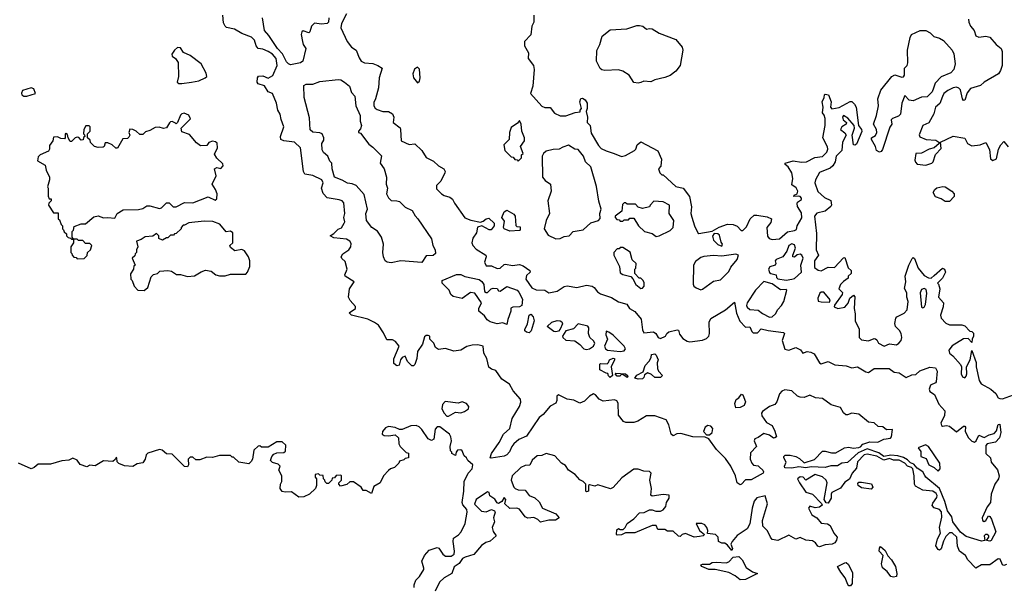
# Model space of a CAD drawing. Extents: x 2293830 to 2387798, y 66850 to 233222.
# Tile 70 of 192: x 2323934 to 2330988, y 175587 to 179652. Entities that reach past the tile are written whole.
import ezdxf

# ---------------------------------------------------------------- set-up
doc = ezdxf.new("R2010")
doc.units = 0

msp = doc.modelspace()

# ---------------------------------------------------------------- linework, layer by layer
at = {"layer": '0CON05XD'}
for points in [[(2330417.7, 176387.7), (2330405.2, 176415.2), (2330365, 176439.6), (2330339.3, 176469.3), (2330315, 176478.8), (2330295, 176500.3), (2330266.3, 176516.3), (2330225, 176527.9), (2330175, 176532.5), (2330124.6, 176524.6), (2330089.8, 176549.8), (2330005, 176579.6), (2329940.9, 176549.1), (2329865, 176480.8), (2329825, 176476.1), (2329792.8, 176457.2), (2329745, 176457.1), (2329705, 176445.4), (2329605, 176449.3), (2329565, 176441.9), (2329515, 176448.8), (2329465, 176440), (2329415, 176442.5), (2329413.8, 176455), (2329425.7, 176484.3), (2329408.2, 176515), (2329408.5, 176525), (2329417.1, 176532.9), (2329455, 176533.6), (2329495, 176524.6), (2329520.6, 176510.6), (2329555, 176479.2), (2329627.2, 176502.8), (2329685, 176561.2), (2329705, 176562.9), (2329749.5, 176549.5), (2329780.7, 176549.3), (2329843.4, 176586.6), (2329875, 176590), (2329905, 176583.5), (2329945, 176588.4), (2329957.3, 176592.7), (2329975, 176611.1), (2330025, 176629.5), (2330082.7, 176627.3), (2330125, 176649.2), (2330173.3, 176655), (2330180.8, 176665), (2330186.7, 176716.7), (2330145, 176715.7), (2330117, 176737), (2330085, 176739.6), (2330055, 176764.2), (2330015, 176769.8), (2329945, 176826.5), (2329895, 176834.4), (2329865, 176821.4), (2329852.2, 176822.2), (2329836.1, 176836.1), (2329815.4, 176875), (2329747.3, 176895), (2329685, 176939.8), (2329635, 176944.8), (2329595, 176963.9), (2329555, 176946.5), (2329525, 176948), (2329505.8, 176955.8), (2329465, 176993.8), (2329415, 177001.5), (2329395, 176991.5), (2329377.3, 176972.7), (2329359.3, 176915), (2329345, 176895.2), (2329305, 176881.8), (2329254.9, 176845.1), (2329249.6, 176835), (2329251.8, 176815), (2329285, 176767.4), (2329325.6, 176745), (2329344.4, 176705), (2329356.2, 176665), (2329345, 176656.7), (2329334.1, 176654.1), (2329306.8, 176676.8), (2329265, 176688.5), (2329225, 176659.2), (2329200, 176650), (2329196.2, 176635), (2329212, 176595), (2329168.8, 176551.2), (2329167.6, 176505), (2329178.9, 176475), (2329192.3, 176462.3), (2329225, 176456), (2329235, 176448.5), (2329258, 176425), (2329263.3, 176415), (2329260, 176405), (2329175, 176356.5), (2329133.7, 176356.3), (2329105.2, 176324.8), (2329095, 176321.5), (2329073.2, 176335), (2329061.1, 176385), (2329028.6, 176455), (2328990.3, 176510.3), (2328925, 176573.8), (2328870.7, 176650.7), (2328845, 176662.5), (2328755.7, 176665.7), (2328671.1, 176688.9), (2328643, 176687), (2328615, 176672.5), (2328602, 176685), (2328585, 176751.2), (2328566.4, 176786.4), (2328485, 176814.2), (2328425, 176816), (2328363.3, 176776.7), (2328335, 176767.5), (2328305, 176766.7), (2328277, 176767), (2328260, 176775), (2328225, 176820), (2328220.6, 176905), (2328211.4, 176921.4), (2328195, 176930.5), (2328115, 176920.6), (2328085.8, 176935), (2328058.9, 176965), (2328045, 176971.5), (2328015, 176956.9), (2327980.7, 176919.3), (2327946.1, 176906.1), (2327905, 176928), (2327855, 176934), (2327794.3, 176965.7), (2327781.4, 176955), (2327782.2, 176925), (2327773.9, 176906.1), (2327734.6, 176885.4), (2327684.4, 176825.6), (2327655.8, 176804.2), (2327565, 176670), (2327510, 176645), (2327474.3, 176615), (2327458.9, 176595), (2327443.3, 176556.7), (2327425, 176535.6), (2327405, 176525.5), (2327311.2, 176511.2), (2327303.3, 176515), (2327314, 176545), (2327369.7, 176625), (2327401.2, 176685), (2327445.8, 176725), (2327461.1, 176795), (2327515, 176882.9), (2327523.7, 176913.7), (2327521.1, 176935), (2327470, 176995), (2327442.7, 177042.7), (2327388.8, 177078.8), (2327345, 177140), (2327315, 177149.2), (2327294.6, 177164.6), (2327281.5, 177225), (2327260, 177265), (2327253.3, 177315), (2327215, 177322.9), (2327175, 177322), (2327138.3, 177311.7), (2327095, 177286.2), (2327045, 177278.8), (2326985, 177296.2), (2326935, 177290), (2326912.5, 177305), (2326900, 177335), (2326872.5, 177365), (2326871.2, 177385), (2326860.8, 177390.8), (2326845, 177389.4), (2326835, 177380), (2326820.7, 177329.3), (2326783, 177277), (2326778, 177225), (2326765, 177183.8), (2326755, 177174), (2326742.7, 177172.7), (2326711.2, 177205), (2326695, 177242.5), (2326675, 177233.3), (2326662.9, 177217.1), (2326651.7, 177178.3), (2326635, 177173.8), (2326615, 177190), (2326613.6, 177223.6), (2326652.5, 177315), (2326626.4, 177346.4), (2326605, 177360), (2326565, 177360), (2326540.3, 177410.3), (2326505, 177463.3), (2326475, 177483.8), (2326427.3, 177507.3), (2326310, 177535), (2326293.6, 177553.6), (2326340, 177585), (2326338.7, 177598.7), (2326301.2, 177641.2), (2326290, 177665), (2326296.1, 177723.9), (2326330, 177775), (2326266.7, 177815), (2326262.5, 177825), (2326280, 177865), (2326265, 177920), (2326241.7, 177941.7), (2326238, 177955), (2326250, 177975), (2326291.9, 178005), (2326305.6, 178025), (2326309.1, 178049.1), (2326298.8, 178065), (2326275, 178079.2), (2326185, 178089.2), (2326157.5, 178105), (2326185, 178120), (2326215, 178152), (2326238.3, 178161.7), (2326259.5, 178195), (2326263.1, 178205), (2326256.7, 178235), (2326263.9, 178265), (2326255, 178341.2), (2326244.5, 178354.5), (2326222.9, 178362.9), (2326135.9, 178375.9), (2326107.3, 178407.3), (2326096.9, 178445), (2326107.3, 178485), (2326098.8, 178505), (2326035, 178535.7), (2325976.4, 178546.4), (2325966.7, 178565), (2325946, 178735), (2325903.3, 178775), (2325825, 178784.2), (2325804, 178795), (2325802.9, 178815), (2325826.7, 178885), (2325807.3, 178937.3), (2325800.8, 178975), (2325784.3, 179005), (2325773.7, 179053.7), (2325743.9, 179123.9), (2325715, 179136.2), (2325688.8, 179178.8), (2325643, 179193), (2325635.8, 179205), (2325636.7, 179235), (2325645, 179248.9), (2325675, 179250), (2325715, 179232.5), (2325747.9, 179252.1), (2325778.8, 179325), (2325770.2, 179375), (2325745, 179404.7), (2325715, 179425.5), (2325675, 179440.8), (2325643.3, 179445), (2325628.8, 179465), (2325615.8, 179505), (2325595, 179526.2), (2325525, 179553.3), (2325473.6, 179583.6), (2325416.1, 179596.1), (2325406.7, 179605), (2325395, 179630), (2325390, 179685)], [(2326276, 179695), (2326239.2, 179625), (2326235.3, 179595), (2326279.1, 179495), (2326310, 179455), (2326343.9, 179433.9), (2326365, 179379.2), (2326381.1, 179355), (2326405, 179344), (2326465, 179338.5), (2326500, 179325), (2326530, 179305), (2326510, 179235), (2326503.8, 179165), (2326484, 179085), (2326471.2, 179058.8), (2326470.8, 179035), (2326479.5, 179019.5), (2326495, 179009.6), (2326535, 178995.7), (2326575, 178995.6), (2326605, 178978.6), (2326614.5, 178955), (2326610, 178915), (2326658.7, 178878.7), (2326662.5, 178865), (2326666.2, 178785), (2326725, 178757.5), (2326765, 178764.2), (2326816, 178715), (2326845, 178664.2), (2326899.4, 178639.4), (2326935, 178606), (2326973.3, 178585), (2326981.2, 178565), (2326978.8, 178555), (2326950.6, 178495), (2326921.1, 178465), (2326920.6, 178440.6), (2326955, 178404), (2326975, 178392), (2327015, 178381.2), (2327035, 178366.7), (2327047.9, 178337.9), (2327122.9, 178232.9), (2327165, 178216.2), (2327235, 178203.3), (2327255, 178210), (2327275, 178226.7), (2327295, 178230), (2327332.5, 178195), (2327332.5, 178175), (2327311.7, 178148.3), (2327298.3, 178148.3), (2327245, 178176.7), (2327213.6, 178166.4), (2327207.5, 178125), (2327181.4, 178088.6), (2327174.2, 178055), (2327180.6, 178035), (2327205, 178008.6), (2327274, 177965), (2327276.2, 177955), (2327264.4, 177915), (2327275, 177888.8), (2327315, 177890.5), (2327355, 177871.2), (2327376.5, 177873.5), (2327405, 177898.6), (2327415, 177900.6), (2327465, 177891.5), (2327515, 177898.9), (2327540, 177890), (2327588.6, 177855), (2327590.8, 177845), (2327565, 177820), (2327559.3, 177795), (2327602.7, 177732.7), (2327635, 177716.6), (2327695, 177714), (2327725, 177697.1), (2327785, 177707.1), (2327835, 177741.1), (2327855, 177746.7), (2327925, 177733.3), (2327995, 177751.2), (2328035, 177743.1), (2328050, 177735), (2328073.7, 177703.7), (2328095, 177688.6), (2328175, 177662.5), (2328225, 177630.8), (2328283.3, 177615), (2328303.8, 177585), (2328341.7, 177561.7), (2328387, 177507), (2328395, 177430), (2328405, 177408.8), (2328475, 177416.5), (2328492.2, 177405), (2328507.1, 177375), (2328525, 177367.8), (2328560, 177385), (2328570, 177405), (2328584.1, 177415.9), (2328645, 177431.2), (2328655, 177427.5), (2328660.5, 177400.5), (2328685, 177370), (2328715, 177350.8), (2328735, 177346), (2328825, 177356.9), (2328855, 177368.6), (2328870, 177385), (2328877.1, 177405), (2328874.4, 177485), (2328885, 177512.5), (2328991.2, 177575), (2329055, 177630), (2329070, 177550), (2329092.5, 177492.5), (2329135, 177450), (2329165, 177453.3), (2329179.7, 177419.7), (2329190, 177410), (2329220.6, 177409.4), (2329245, 177438.8), (2329295.8, 177425.8), (2329405, 177412.5), (2329412.5, 177405), (2329396.2, 177355), (2329415, 177292), (2329445, 177286), (2329495, 177304.2), (2329527.5, 177287.5), (2329545, 177264.2), (2329575, 177275.8), (2329601.4, 177271.4), (2329625, 177258), (2329662.9, 177195), (2329675, 177188.2), (2329725, 177204.3), (2329775, 177181.4), (2329855, 177172.7), (2329895, 177160), (2329936.4, 177166.4), (2329995, 177129.6), (2330015, 177124.6), (2330055, 177154.2), (2330163, 177153), (2330198.3, 177128.3), (2330235, 177124.2), (2330285, 177088.9), (2330325, 177108.8), (2330355, 177111.4), (2330382.6, 177137.4), (2330455, 177162.5), (2330495, 177158), (2330506.9, 177135), (2330500.9, 177059.1), (2330495, 177050.6), (2330460, 177035), (2330449.1, 177005), (2330455, 176990), (2330487.6, 176967.6), (2330518, 176898), (2330561.7, 176851.7), (2330560, 176815), (2330534, 176765), (2330538.8, 176745), (2330545, 176740), (2330575, 176745.7), (2330595, 176741.9), (2330645, 176700.8), (2330695, 176740), (2330705, 176740), (2330710, 176735), (2330706.7, 176705), (2330729.5, 176659.5), (2330755, 176633.3), (2330775, 176627.5), (2330787.5, 176635), (2330805, 176676.7), (2330845, 176658.8), (2330880.9, 176679.1), (2330915, 176689.1), (2330931.3, 176708.7), (2330945, 176752.5), (2330955, 176756), (2330962.2, 176695), (2330953.1, 176656.9), (2330924.2, 176625.8), (2330866.1, 176613.9), (2330856.4, 176603.6), (2330856.7, 176545), (2330890, 176515), (2330893, 176483), (2330938.3, 176428.3), (2330951.2, 176385), (2330946.2, 176365), (2330919.2, 176325), (2330894, 176255), (2330888.8, 176195), (2330866.3, 176163.7), (2330828.9, 176085), (2330831.9, 176065), (2330845, 176058.6), (2330855.4, 176064.6), (2330875, 176098), (2330885, 176094), (2330896.4, 176075), (2330928.5, 175985), (2330895, 175922.5), (2330885, 175917.5), (2330861.7, 175921.7), (2330877.5, 175945), (2330876.7, 175955), (2330865, 175966), (2330852.5, 175965), (2330843.8, 175955), (2330848.3, 175921.7), (2330825, 175917.5), (2330715, 175950.9), (2330675, 175982.8), (2330618.8, 176055), (2330611.2, 176091.2), (2330581.8, 176135), (2330562.4, 176202.4), (2330523.9, 176293.9), (2330425.4, 176375), (2330417.7, 176387.7)], [(2327617.5, 179685), (2327616.7, 179635), (2327603.3, 179605), (2327597, 179543), (2327550, 179495), (2327550, 179465), (2327580, 179415), (2327577.5, 179375), (2327613.8, 179325), (2327620, 179295), (2327610, 179175), (2327593, 179123), (2327675, 179032.5), (2327695, 179023.3), (2327735, 179023.3), (2327765, 178983.3), (2327807, 178963), (2327846.4, 178963.6), (2327913, 178987), (2327948.3, 178991.7), (2327950, 179005), (2327960, 179015), (2327947.5, 179065), (2327953, 179087), (2327965, 179090), (2327985, 179077.5), (2328000, 179055), (2328000, 179015), (2327992.5, 178995), (2328002.5, 178955), (2328000, 178915), (2328020, 178895), (2328029.3, 178839.3), (2328081.7, 178751.7), (2328100.7, 178730.7), (2328135, 178712.5), (2328193.8, 178693.8), (2328245, 178673.3), (2328275, 178680), (2328337.5, 178715), (2328347.5, 178725), (2328357.5, 178755), (2328385, 178776.7), (2328505, 178712.5), (2328533, 178653), (2328527, 178603), (2328510, 178585), (2328520, 178555), (2328535, 178540), (2328545, 178540), (2328635, 178457.5), (2328686.4, 178446.4), (2328732.5, 178385), (2328747, 178313), (2328743.3, 178265), (2328748.3, 178238.3), (2328767.5, 178175), (2328792.5, 178125), (2328800.7, 178120.7), (2328895, 178136.7), (2328945, 178166.2), (2329005, 178188.8), (2329045.9, 178185.9), (2329075, 178172.5), (2329103, 178143), (2329115, 178142.5), (2329140.7, 178169.3), (2329167.5, 178225), (2329195, 178252.5), (2329215, 178252.5), (2329289.3, 178239.3), (2329320, 178225), (2329315, 178200), (2329287.5, 178165), (2329292.3, 178102.3), (2329303.3, 178085), (2329325, 178078.8), (2329378, 178082), (2329435, 178132.5), (2329485, 178142.5), (2329499.3, 178150.7), (2329503, 178177), (2329536.6, 178233.4), (2329535, 178270), (2329507.5, 178315), (2329503.3, 178335), (2329507.5, 178345), (2329535, 178364.2), (2329535.6, 178375), (2329525, 178385.7), (2329510.8, 178389.2), (2329480, 178385), (2329482.5, 178395), (2329504.2, 178405.8), (2329508.6, 178425), (2329497.5, 178447.5), (2329465, 178470), (2329473.8, 178515), (2329466.2, 178555), (2329438.8, 178598.8), (2329417.5, 178615), (2329417.5, 178625), (2329475, 178640.8), (2329535, 178632.5), (2329570, 178635), (2329630, 178665), (2329685, 178672.5), (2329716, 178704), (2329723.3, 178725), (2329721.4, 178741.4), (2329688.9, 178805), (2329703.5, 178895), (2329703.6, 178943.6), (2329698.1, 178968.1), (2329686.7, 178985), (2329690, 179025), (2329682.5, 179065), (2329697.5, 179095), (2329700, 179115), (2329705, 179120), (2329727.5, 179115), (2329746.7, 179065), (2329742.5, 179025), (2329753.6, 179013.6), (2329805, 179022.5), (2329883.6, 179066.4), (2329896.1, 179066.1), (2329915, 179047.5), (2329925.7, 179025.7), (2329942.9, 178895), (2329965.5, 178865), (2329967.8, 178852.2), (2329928.3, 178761.7), (2329916.4, 178753.6), (2329907, 178757), (2329898, 178825), (2329913.8, 178875), (2329912, 178895), (2329867.5, 178947.5), (2329835, 178966.2), (2329828, 178955), (2329834.3, 178935), (2329856.7, 178915), (2329854, 178905), (2329824.3, 178885), (2329814.2, 178865), (2329845, 178842.9), (2329855.6, 178825), (2329828, 178775), (2329823.3, 178715), (2329783.8, 178675), (2329776.2, 178635), (2329760, 178605), (2329740.8, 178589.2), (2329665, 178557.5), (2329636, 178505), (2329631.4, 178485), (2329652.7, 178422.7), (2329699.7, 178379.7), (2329745, 178356.2), (2329750, 178325), (2329745, 178313.8), (2329705, 178280), (2329645, 178266.2), (2329628.6, 178245), (2329641.7, 178121.7), (2329640.8, 178005), (2329657.5, 177965), (2329628.6, 177925), (2329627.3, 177877.3), (2329655, 177857.5), (2329675, 177854.2), (2329725, 177880.8), (2329771.7, 177878.3), (2329835, 177947.5), (2329845, 177950), (2329870, 177875), (2329890, 177855), (2329890, 177835), (2329870, 177815), (2329868.3, 177801.7), (2329835, 177777.5), (2329813.9, 177756.1), (2329803.3, 177725), (2329828.3, 177698.3), (2329827.5, 177685), (2329771.7, 177608.3), (2329770, 177595), (2329795, 177583.3), (2329845, 177592.5), (2329868.3, 177621.7), (2329881.7, 177658.3), (2329908.3, 177678.3), (2329916.7, 177666.7), (2329912.5, 177585), (2329920, 177545), (2329919.5, 177495), (2329948.6, 177435), (2329947.5, 177375), (2329965, 177360), (2330015, 177352), (2330055, 177370), (2330065, 177367.5), (2330075, 177360), (2330086.2, 177335), (2330127.1, 177312.9), (2330165, 177330.8), (2330215, 177323.8), (2330233.3, 177335), (2330248.8, 177355), (2330253.8, 177375), (2330249.2, 177405), (2330237, 177427), (2330209.2, 177455), (2330203.8, 177476.2), (2330210, 177515), (2330217.5, 177525), (2330270.7, 177549.3), (2330291.1, 177575), (2330298.5, 177635), (2330288.9, 177665), (2330288.9, 177695), (2330273, 177727), (2330283.3, 177775), (2330278.8, 177815), (2330304, 177895), (2330327, 177943), (2330335, 177950), (2330345, 177942.5), (2330371.8, 177871.8), (2330415, 177820), (2330445, 177802.5), (2330465, 177800), (2330485, 177820), (2330545, 177872.5), (2330560, 177865), (2330567.5, 177845), (2330545, 177800), (2330510, 177765), (2330517.5, 177757.5), (2330526.2, 177725), (2330516.9, 177665), (2330552.2, 177625), (2330549.5, 177595), (2330531.4, 177535), (2330536, 177515), (2330569.7, 177479.7), (2330595, 177466), (2330685, 177466), (2330705, 177460), (2330741.7, 177421.7), (2330755, 177420), (2330767, 177407), (2330767.5, 177385), (2330757.5, 177365), (2330755, 177340), (2330728.8, 177368.8), (2330695, 177366.2), (2330614.5, 177315.5), (2330591.9, 177285), (2330595, 177264), (2330620, 177245), (2330673.6, 177183.6), (2330682.5, 177165), (2330680, 177115), (2330687.5, 177095), (2330705, 177087.5), (2330715, 177100), (2330720, 177115), (2330717.5, 177165), (2330742.9, 177215), (2330755, 177282.5), (2330786.6, 177196.6), (2330787.5, 177165), (2330807.7, 177067.7), (2330823.3, 177045), (2330892.5, 177005), (2330927.5, 176975), (2330943.3, 176945), (2330955, 176938.8), (2330975, 176938), (2331055, 176965.6)], [(2326148.6, 179665), (2326145.8, 179634.2), (2326136.1, 179623.9), (2326095, 179620.6), (2326045, 179627.1), (2326024, 179605), (2326012.5, 179565), (2326005, 179557.5), (2325965, 179573.3), (2325954.2, 179565.8), (2325951.2, 179545), (2325958.8, 179495), (2325963.8, 179475), (2325983.3, 179445), (2325963.3, 179355), (2325946.1, 179343.9), (2325875, 179330), (2325860, 179335), (2325845, 179351.2), (2325816.5, 179406.5), (2325780.6, 179445), (2325719.5, 179539.5), (2325687.5, 179575), (2325672.5, 179665)], [(2328365, 179197.5), (2328335, 179202.5), (2328300, 179255), (2328255, 179283.3), (2328225, 179292.5), (2328125, 179287.5), (2328105, 179292.5), (2328093, 179303), (2328067.5, 179355), (2328068.3, 179431.7), (2328090, 179475), (2328106.4, 179533.6), (2328165, 179578.8), (2328283.6, 179586.4), (2328355, 179611.2), (2328375, 179611.2), (2328397.5, 179605), (2328423.9, 179583.9), (2328445, 179590), (2328465, 179586.2), (2328515, 179556), (2328635, 179511.2), (2328680, 179455), (2328685.8, 179435), (2328666, 179325), (2328635.9, 179284.1), (2328595, 179253.3), (2328555, 179238.8), (2328485, 179222.5), (2328455, 179207.5), (2328405, 179212.5), (2328385, 179202.5), (2328365, 179197.5)], [(2330730.8, 179655), (2330734.5, 179634.5), (2330746.8, 179606.8), (2330773.3, 179575), (2330785, 179537.5), (2330805, 179526.7), (2330855, 179533.3), (2330885, 179527.5), (2330930, 179475), (2330965.9, 179445.9), (2330973.3, 179425), (2330973.3, 179325), (2330961.7, 179288.3), (2330946.7, 179265), (2330844.3, 179205.7), (2330818.3, 179181.7), (2330745, 179158.8), (2330722.1, 179127.9), (2330705, 179076.7), (2330695, 179073.8), (2330688.8, 179085), (2330675, 179150), (2330662.7, 179162.7), (2330645, 179168), (2330622.5, 179165), (2330584.3, 179145.7), (2330556.1, 179123.9), (2330545, 179102.5), (2330527.3, 179052.7), (2330494.3, 179025), (2330483.2, 178976.8), (2330447.6, 178912.4), (2330405, 178894.2), (2330377.5, 178827.5), (2330384, 178814), (2330427.5, 178795), (2330498.3, 178788.3), (2330520, 178775), (2330522.5, 178765), (2330486.4, 178733.6), (2330448.8, 178725), (2330395, 178697.3), (2330355, 178693.3), (2330348, 178645), (2330351.4, 178631.4), (2330365, 178616.7), (2330425, 178610), (2330470, 178625), (2330478.8, 178635), (2330494.3, 178685.7), (2330535, 178730), (2330530, 178775), (2330621.7, 178818.3), (2330705, 178803.3), (2330724.6, 178764.6), (2330755, 178748.5), (2330814.1, 178755.9), (2330855, 178773.3), (2330882.3, 178722.3), (2330889.4, 178655), (2330905, 178644.5), (2330932, 178655), (2330947.5, 178725), (2330962.5, 178755), (2330985, 178780), (2331015, 178742.5)], [(2330095, 178704.3), (2330073.1, 178715), (2330064.2, 178745), (2330036.2, 178795), (2330037.5, 178805), (2330066.2, 178823.8), (2330075.5, 178844.5), (2330072.7, 178865), (2330050, 178905), (2330072.4, 178965), (2330086.1, 179035), (2330080.9, 179085), (2330103, 179147), (2330181.2, 179245), (2330205, 179257.5), (2330255, 179240), (2330265, 179242.5), (2330272.5, 179255), (2330273.3, 179305), (2330293.3, 179325), (2330297.5, 179342.5), (2330294.4, 179435), (2330312.5, 179525), (2330323.8, 179545), (2330385, 179575.8), (2330425, 179573.8), (2330457.3, 179557.3), (2330483, 179533), (2330525, 179520.8), (2330553.4, 179503.4), (2330614, 179435), (2330627.3, 179407.3), (2330637.1, 179335), (2330626, 179295), (2330605, 179271.4), (2330535, 179242.9), (2330492.3, 179197.7), (2330481.1, 179161.1), (2330472.5, 179135), (2330435, 179098.9), (2330395, 179096.8), (2330335, 179072), (2330305.9, 179075.9), (2330275, 179110), (2330252.9, 179055), (2330244.2, 178975.8), (2330229.4, 178960.6), (2330186.2, 178945), (2330176.9, 178935), (2330181.4, 178905), (2330168.2, 178881.8), (2330115, 178723.3), (2330105, 178708), (2330095, 178704.3)], [(2325095.7, 179195.7), (2325165, 179204.4), (2325216.7, 179215), (2325263.3, 179235), (2325273.3, 179245), (2325269.5, 179269.5), (2325235, 179336.2), (2325155.8, 179395.8), (2325107, 179417), (2325085, 179450), (2325065, 179452.5), (2325043.3, 179435), (2325022.5, 179405), (2325025, 179390), (2325050, 179375), (2325070, 179345), (2325070.8, 179245), (2325062.5, 179205), (2325075, 179196), (2325095.7, 179195.7)], [(2326785, 179200), (2326798, 179212), (2326802.5, 179235), (2326798.2, 179298.2), (2326785, 179311.1), (2326762.8, 179297.2), (2326750, 179265), (2326756, 179236), (2326785, 179200)], [(2326595, 177911.5), (2326567.5, 177915), (2326552.5, 177925), (2326539.4, 177955), (2326535.8, 177985), (2326541.2, 178045), (2326526, 178095), (2326496.7, 178136.7), (2326457.5, 178165), (2326417.5, 178215), (2326412.5, 178265), (2326426.7, 178295), (2326400.7, 178400.7), (2326344.2, 178464.2), (2326315, 178476.2), (2326281.2, 178481.2), (2326245, 178503.3), (2326190, 178525), (2326172.5, 178585), (2326170, 178625), (2326155, 178640), (2326142.5, 178675), (2326110.7, 178700.7), (2326100.7, 178720.7), (2326097.5, 178765), (2326111.7, 178788.3), (2326112.5, 178805), (2326100, 178835), (2326085, 178842.5), (2326035, 178847.5), (2326015, 178862.5), (2326009.7, 178949.7), (2325970.9, 179095), (2325970, 179180), (2325985, 179190.8), (2326035, 179190.6), (2326085, 179209.1), (2326215, 179222.9), (2326235, 179221.1), (2326260, 179205), (2326295.5, 179175), (2326310.2, 179130.2), (2326334.2, 179105), (2326341.8, 179035), (2326374, 178965), (2326373.8, 178925), (2326382.5, 178895), (2326375, 178870), (2326360, 178855), (2326360, 178845), (2326375, 178840), (2326435, 178760), (2326465, 178740), (2326526.4, 178676.4), (2326516.2, 178625), (2326543.9, 178583.9), (2326561.2, 178525), (2326560, 178475), (2326570, 178445), (2326562.5, 178405), (2326576.4, 178376.4), (2326595, 178356.2), (2326636, 178356), (2326655, 178350), (2326695, 178310), (2326745, 178286.2), (2326766.4, 178246.4), (2326787.1, 178225), (2326883.9, 178083.9), (2326893.3, 178035), (2326910, 178005), (2326911.7, 177978.3), (2326897, 177963), (2326845, 177960), (2326815, 177914), (2326665, 177924.3), (2326595, 177911.5)], [(2323985, 179103.8), (2324046.2, 179123.8), (2324035.9, 179155.9), (2324015, 179163.3), (2323953.8, 179145), (2323946, 179125), (2323948.8, 179115), (2323964.2, 179104.2), (2323985, 179103.8)], [(2324345, 177940), (2324395, 177942.5), (2324417, 177963), (2324420, 177985), (2324440, 178005), (2324450, 178035), (2324435, 178050), (2324405, 178050), (2324385, 178070), (2324355, 178070), (2324345, 178080), (2324320, 178080), (2324310, 178095), (2324310, 178135), (2324320, 178145), (2324325, 178170), (2324375, 178190), (2324405, 178190), (2324465, 178240), (2324495, 178247.5), (2324535, 178232.5), (2324565, 178236.7), (2324615, 178230), (2324632.5, 178265), (2324675, 178290), (2324785, 178292.5), (2324815, 178300), (2324845, 178320), (2324865, 178320), (2324935, 178300), (2324950, 178305), (2324985, 178340), (2325005, 178340), (2325033, 178313), (2325055, 178312.5), (2325115, 178342.5), (2325175, 178340), (2325285, 178383.3), (2325335, 178360), (2325345, 178370), (2325347.5, 178405), (2325337.5, 178435), (2325312.5, 178475), (2325341.2, 178535), (2325330, 178585), (2325345, 178592.5), (2325375, 178586.7), (2325391.2, 178605), (2325388.8, 178618.8), (2325345, 178660), (2325328.3, 178688.3), (2325351.2, 178735), (2325347.5, 178767.5), (2325337.1, 178777.1), (2325315, 178782.5), (2325288, 178772), (2325275, 178750), (2325228.3, 178748.3), (2325200.7, 178770.7), (2325149.3, 178829.3), (2325095, 178850), (2325090, 178875), (2325157, 178943), (2325145, 178967.5), (2325111.7, 178981.7), (2325095, 178977.5), (2325085, 178967.5), (2325063.6, 178916.4), (2325055, 178907.5), (2325050.7, 178910.7), (2325025, 178922), (2325015, 178920), (2325005.9, 178914.1), (2324985, 178876.7), (2324965, 178873.3), (2324933.6, 178883.6), (2324905, 178880), (2324865, 178857.5), (2324835, 178850), (2324815, 178830), (2324795, 178830), (2324767.5, 178855), (2324745, 178866.2), (2324723, 178867), (2324716.7, 178845), (2324722.5, 178825), (2324715, 178810), (2324705, 178802.5), (2324671.7, 178798.3), (2324635, 178732.5), (2324623, 178733), (2324595, 178756.7), (2324565, 178770), (2324545, 178770), (2324540, 178745), (2324531.7, 178738.3), (2324495, 178737.5), (2324470, 178745), (2324441.7, 178771.7), (2324438.3, 178788.3), (2324420, 178805), (2324420, 178835), (2324437.5, 178855), (2324437.5, 178885), (2324431.7, 178891.7), (2324408.3, 178891.7), (2324392.5, 178865), (2324390, 178835), (2324398.3, 178828.3), (2324400, 178815), (2324391.7, 178808.3), (2324388.3, 178791.7), (2324375, 178790), (2324358.3, 178808.3), (2324345, 178810), (2324330, 178805), (2324305, 178780), (2324295, 178780), (2324280, 178805), (2324275, 178830), (2324265, 178837.5), (2324260, 178835), (2324260, 178805), (2324255, 178800), (2324228.3, 178801.7), (2324205, 178812.5), (2324175, 178810), (2324170, 178785), (2324148.3, 178751.7), (2324147.5, 178725), (2324139.3, 178710.7), (2324080, 178685), (2324065, 178670), (2324061.7, 178641.7), (2324115, 178610), (2324122.5, 178575), (2324147.5, 178525), (2324147.5, 178505), (2324132.5, 178455), (2324137.5, 178445), (2324138.3, 178388.3), (2324145, 178370), (2324158.3, 178368.3), (2324160, 178355), (2324141.7, 178338.3), (2324140, 178325), (2324175, 178270), (2324208.3, 178268.3), (2324210, 178225), (2324218.3, 178218.3), (2324230, 178185), (2324240, 178175), (2324240, 178155), (2324248.3, 178148.3), (2324251.7, 178131.7), (2324268.3, 178118.3), (2324270, 178105), (2324281.7, 178091.7), (2324298.3, 178088.3), (2324305, 178080), (2324320, 178080), (2324320, 178055), (2324300, 178025), (2324300, 177985), (2324308.3, 177978.3), (2324310, 177965), (2324321.7, 177951.7), (2324338.3, 177948.3), (2324345, 177940)], [(2327505, 178640), (2327528.3, 178661.7), (2327530, 178685), (2327540, 178695), (2327522.5, 178745), (2327550, 178785), (2327550, 178805), (2327532.5, 178855), (2327527.5, 178905), (2327515, 178930), (2327499.3, 178910.7), (2327455, 178880), (2327442.5, 178845), (2327440, 178795), (2327402.5, 178755), (2327410, 178715), (2327455, 178670), (2327468.3, 178668.3), (2327481.7, 178651.7), (2327498.3, 178648.3), (2327505, 178640)], [(2327775, 178083.6), (2327805, 178084.1), (2327835, 178098.7), (2327870, 178105), (2327900, 178135), (2327971.7, 178148.3), (2328025, 178197.5), (2328080, 178215), (2328091.7, 178228.3), (2328090, 178265), (2328100, 178295), (2328083.6, 178353.6), (2328067.5, 178457.5), (2328025, 178597.5), (2327986.7, 178635), (2327973.6, 178673.6), (2327935, 178722.5), (2327910, 178725), (2327865, 178752.5), (2327825, 178740), (2327800, 178725), (2327755, 178723.3), (2327705, 178710), (2327686.7, 178695), (2327676.7, 178675), (2327678.8, 178525), (2327699.7, 178499.7), (2327736.9, 178475), (2327742.7, 178425), (2327718.5, 178355), (2327730.4, 178265), (2327704.6, 178215), (2327690.5, 178155), (2327718.9, 178108.9), (2327775, 178083.6)], [(2330595, 178350), (2330565, 178350.9), (2330535, 178370.4), (2330495, 178384), (2330478.8, 178415), (2330490, 178435), (2330505, 178447.1), (2330546.8, 178456.8), (2330565, 178454.2), (2330612, 178425), (2330628, 178405), (2330628.8, 178385), (2330595, 178350)], [(2328495, 178100), (2328515, 178103.3), (2328595, 178143.3), (2328616.7, 178165), (2328620, 178215), (2328587.5, 178265), (2328590, 178325), (2328545, 178347.5), (2328478.3, 178351.7), (2328450, 178325), (2328445, 178312.5), (2328395, 178300), (2328365, 178310), (2328345, 178330), (2328285, 178330), (2328275, 178340), (2328265, 178340), (2328251.7, 178328.3), (2328248.3, 178281.7), (2328200, 178245), (2328200, 178235), (2328211.7, 178221.7), (2328228.3, 178218.3), (2328235, 178210), (2328255, 178210), (2328265, 178220), (2328295, 178220), (2328305, 178230), (2328335, 178230), (2328367, 178177), (2328410, 178135), (2328465, 178120), (2328495, 178100)], [(2327445, 178137.5), (2327403.6, 178153.6), (2327400, 178165), (2327408.3, 178208.3), (2327387.5, 178235), (2327403.6, 178276.4), (2327425, 178287.5), (2327475, 178260), (2327482.5, 178245), (2327488.3, 178178.3), (2327495, 178170), (2327518.3, 178168.3), (2327520, 178145), (2327515, 178143.3), (2327445, 178137.5)], [(2324825, 177712.5), (2324852.5, 177735), (2324875, 177810), (2324893, 177827), (2324920, 177835), (2324938.3, 177851.7), (2324995, 177856.7), (2325021.7, 177851.7), (2325058.3, 177828.3), (2325085, 177827.5), (2325135, 177812.5), (2325185, 177817.5), (2325235, 177847.5), (2325265, 177857.5), (2325305, 177850), (2325340, 177825), (2325365, 177817.5), (2325405, 177817.5), (2325445, 177830), (2325555, 177830), (2325567, 177843), (2325582.5, 177885), (2325583.3, 177925), (2325573.6, 177953.6), (2325545, 177996.7), (2325525, 178007.5), (2325475, 177997.5), (2325445, 178020), (2325440, 178035), (2325460, 178055), (2325460, 178125), (2325445, 178137.5), (2325413, 178133), (2325367, 178187), (2325316.4, 178206.4), (2325255, 178210), (2325145, 178197.5), (2325115, 178180), (2325105, 178180), (2325090, 178165), (2325090, 178155), (2325055, 178120), (2325041.7, 178118.3), (2325035, 178110), (2325015, 178110), (2324995, 178090), (2324985, 178090), (2324957, 178073), (2324930, 178085), (2324930, 178105), (2324915, 178120), (2324887, 178103), (2324833.8, 178096.2), (2324805, 178077.5), (2324770, 178065), (2324780, 178025), (2324770, 178005), (2324770, 177985), (2324760, 177975), (2324758.3, 177961.7), (2324740, 177945), (2324760, 177895), (2324751.7, 177888.3), (2324750, 177865), (2324728.3, 177831.7), (2324730, 177795), (2324740, 177785), (2324753, 177743), (2324780, 177715), (2324825, 177712.5)], [(2328965, 178030), (2328970, 178045), (2328960, 178060), (2328948.6, 178108.6), (2328935, 178118.8), (2328909.3, 178120.7), (2328898.3, 178101.7), (2328904.2, 178074.2), (2328935, 178042.5), (2328965, 178030)], [(2328385, 177727.5), (2328395, 177730), (2328407, 177743), (2328407, 177767), (2328400, 177785), (2328385, 177800), (2328371.7, 177801.7), (2328340, 177835), (2328340, 177865), (2328347, 177873), (2328350, 177905), (2328321.7, 177931.7), (2328308.3, 177988.3), (2328255, 178020), (2328235, 178020), (2328228.3, 178011.7), (2328215, 178010), (2328190, 177985), (2328190, 177965), (2328230, 177885), (2328235, 177840), (2328255, 177826.7), (2328312.5, 177812.5), (2328327, 177797), (2328347.5, 177755), (2328385, 177727.5)], [(2329425, 177787.5), (2329465, 177793.3), (2329485, 177797.5), (2329535.5, 177844.5), (2329531.2, 177895), (2329546.7, 177945), (2329538, 177965), (2329525, 177972), (2329503, 177967), (2329485, 177951.2), (2329473.3, 177955), (2329472, 177965), (2329493.3, 178015), (2329485, 178040.8), (2329465, 178047.1), (2329445.5, 178034.5), (2329430.8, 177995), (2329402, 177955), (2329353.3, 177935), (2329346.7, 177925), (2329351.2, 177905), (2329346.7, 177895), (2329307.8, 177882.2), (2329298, 177865), (2329305, 177842.5), (2329315, 177834.2), (2329352.5, 177825), (2329356.7, 177806.7), (2329366.4, 177796.4), (2329425, 177787.5)], [(2328815, 177717.5), (2328825, 177722.5), (2328905, 177779.2), (2328955, 177789.2), (2329015, 177848.6), (2329029.1, 177880.9), (2329074.3, 177935), (2329083.3, 177965), (2329065, 177973.8), (2328965, 177958.8), (2328905, 177963.3), (2328835, 177956.2), (2328815, 177950), (2328775, 177920), (2328761.2, 177895), (2328758.3, 177758.3), (2328764.5, 177744.5), (2328781.5, 177731.5), (2328815, 177717.5)], [(2327425, 177470), (2327395, 177480), (2327355, 177473.8), (2327305, 177487.5), (2327283.7, 177503.7), (2327265, 177531.2), (2327224.2, 177565), (2327222.5, 177585), (2327241.5, 177625), (2327194, 177694), (2327162.7, 177697.3), (2327105, 177656.2), (2327040.5, 177670.5), (2327022.5, 177685), (2327010, 177715), (2326960, 177765), (2326960, 177785), (2327063.6, 177826.4), (2327095, 177826.2), (2327123.5, 177813.5), (2327225, 177791.2), (2327245, 177777.5), (2327260, 177755), (2327263.8, 177705), (2327275, 177698.8), (2327285, 177697.5), (2327312.5, 177725), (2327325, 177728.8), (2327355, 177726.7), (2327365, 177710), (2327375, 177707.5), (2327425, 177742), (2327497.5, 177715), (2327510.7, 177700.7), (2327535, 177650), (2327532.5, 177605), (2327515, 177596.7), (2327467, 177593), (2327453.6, 177586.4), (2327453.3, 177565), (2327430, 177505), (2327425, 177470)], [(2329305, 177522.7), (2329325, 177524.7), (2329350, 177545), (2329365, 177577.5), (2329392.5, 177605), (2329407.5, 177635), (2329430, 177715), (2329425, 177720), (2329385, 177717.5), (2329325, 177760), (2329265, 177776), (2329205, 177716.2), (2329146, 177625), (2329140, 177605), (2329145, 177593.3), (2329166.1, 177576.1), (2329225, 177572.9), (2329255, 177548.2), (2329305, 177522.7)], [(2330405, 177588.8), (2330415, 177594), (2330423, 177613), (2330433.8, 177693.8), (2330428.8, 177718.8), (2330415, 177727.5), (2330395, 177718.8), (2330384.5, 177695), (2330394.5, 177594.5), (2330405, 177588.8)], [(2329735, 177630), (2329740, 177645), (2329695, 177700), (2329675, 177700), (2329667, 177693), (2329651.7, 177658.3), (2329655, 177637.5), (2329675, 177631.2), (2329735, 177630)], [(2327585, 177410), (2327563.9, 177413.9), (2327553.9, 177423.9), (2327553.6, 177433.6), (2327572.2, 177475), (2327584.2, 177535.8), (2327595, 177542.5), (2327612.5, 177525), (2327620, 177495), (2327597.3, 177422.7), (2327585, 177410)], [(2327775, 177415.8), (2327760, 177420), (2327713.3, 177455), (2327747.5, 177485), (2327785, 177498), (2327805, 177496.2), (2327817.7, 177487.7), (2327823.3, 177475), (2327806.5, 177435), (2327795, 177422.2), (2327775, 177415.8)], [(2327995, 177290), (2328015, 177294.5), (2328045.5, 177314.5), (2328053.3, 177335), (2328045, 177351.4), (2328019.2, 177375), (2328010, 177405), (2328011.5, 177445), (2328005, 177457.5), (2327935, 177474.3), (2327901.4, 177438.6), (2327847.3, 177425), (2327821.8, 177385), (2327824.6, 177375), (2327847.8, 177357.8), (2327911.3, 177351.3), (2327946.7, 177326.7), (2327975, 177294.7), (2327995, 177290)], [(2328235, 177276.9), (2328265, 177279.5), (2328274.5, 177295), (2328264.6, 177315), (2328185, 177392.6), (2328155, 177415.3), (2328135, 177422.5), (2328134.4, 177395), (2328144.4, 177365), (2328123.3, 177315), (2328131.4, 177295), (2328145.7, 177285.7), (2328235, 177276.9)], [(2328165, 177090), (2328151.7, 177101.7), (2328148.3, 177118.3), (2328135, 177120), (2328090, 177145), (2328090, 177185), (2328095, 177190), (2328141.7, 177188.3), (2328153, 177197), (2328160, 177215), (2328185, 177228.9), (2328195.7, 177225), (2328195.7, 177215.7), (2328172.5, 177165), (2328180, 177105), (2328165, 177090)], [(2328365, 177077.5), (2328340, 177085), (2328355, 177106.2), (2328400.8, 177129.2), (2328415, 177176.2), (2328443.6, 177206.4), (2328457, 177233), (2328460, 177255), (2328485, 177260), (2328495, 177250), (2328507.5, 177215), (2328500, 177195), (2328503, 177153), (2328510, 177135), (2328540, 177105), (2328525, 177090), (2328485, 177090), (2328460.5, 177110.5), (2328433, 177123), (2328410.8, 177109.2), (2328405, 177090), (2328395, 177080), (2328365, 177077.5)], [(2328285, 177090), (2328255, 177110), (2328241.7, 177108.3), (2328235, 177100), (2328215, 177100), (2328200, 177115), (2328205, 177120), (2328275, 177116.2), (2328287.5, 177105), (2328290, 177095), (2328285, 177090)], [(2329063.6, 176873.6), (2329057, 176903), (2329067.7, 176932.3), (2329086, 176945), (2329105, 176970), (2329115.7, 176965.7), (2329134.4, 176915), (2329125, 176888.8), (2329095, 176873.8), (2329063.6, 176873.6)], [(2327005, 176813.3), (2327055, 176842.5), (2327095, 176837.5), (2327120, 176845), (2327150, 176865), (2327151.7, 176881.7), (2327135, 176902.5), (2327105, 176916.2), (2327075, 176906.7), (2326983, 176917), (2326963, 176897), (2326957.5, 176865), (2326974.1, 176834.1), (2326993.9, 176813.9), (2327005, 176813.3)], [(2326761.1, 175585), (2326760.5, 175605), (2326772, 175638), (2326798.6, 175665), (2326828.2, 175715), (2326830, 175725), (2326814.3, 175775), (2326834, 175815), (2326866.8, 175853.2), (2326925, 175872.5), (2326936.2, 175866.2), (2326964.7, 175824.7), (2326985, 175810.6), (2327025, 175810), (2327045.6, 175825), (2327050, 175845), (2327038.9, 175915), (2327041.1, 175938.9), (2327077.3, 175962.7), (2327095.9, 175984.1), (2327126, 176045), (2327140, 176125), (2327137.5, 176145), (2327107.5, 176177.5), (2327103.3, 176193.3), (2327116.5, 176275), (2327118.8, 176345), (2327148, 176405), (2327175, 176435.6), (2327179.7, 176465), (2327144, 176495), (2327135.8, 176515), (2327118.3, 176528.3), (2327105, 176563.3), (2327095, 176571.2), (2327070.7, 176569.3), (2327060, 176555), (2327055, 176530), (2327030, 176545), (2327030, 176555), (2327020, 176565), (2327017.5, 176595), (2327026.7, 176635), (2327023.3, 176665), (2327012.5, 176685), (2326945, 176737.5), (2326925, 176737.5), (2326909.3, 176720.7), (2326901.7, 176648.3), (2326885, 176637.5), (2326860.7, 176650.7), (2326815, 176717.5), (2326795, 176737.5), (2326775, 176746.7), (2326735, 176743.3), (2326675, 176716.7), (2326655, 176717.5), (2326625, 176732.5), (2326575, 176738.8), (2326555, 176728.8), (2326533, 176703), (2326530, 176685), (2326544, 176674), (2326575, 176671.2), (2326625, 176680), (2326648.3, 176658.3), (2326650, 176615), (2326660, 176595), (2326701.7, 176551.7), (2326718.3, 176548.3), (2326720, 176515), (2326695, 176510), (2326685, 176500), (2326655, 176490), (2326650, 176475), (2326620, 176445), (2326590, 176435), (2326577, 176423), (2326540, 176385), (2326515.9, 176334.1), (2326471.7, 176308.3), (2326455, 176260), (2326415, 176280), (2326395, 176280), (2326380, 176305), (2326325, 176342.5), (2326298.3, 176341.7), (2326277, 176323), (2326232.5, 176312.5), (2326220, 176325), (2326220, 176335), (2326240, 176355), (2326240, 176385), (2326235, 176390), (2326201.7, 176388.3), (2326188.3, 176371.7), (2326171.7, 176368.3), (2326170, 176355), (2326145, 176330), (2326135, 176330), (2326121.7, 176341.7), (2326120, 176355), (2326110, 176365), (2326108.3, 176388.3), (2326085, 176390), (2326075, 176400), (2326050, 176395), (2326050, 176375), (2326060, 176365), (2326060, 176315), (2326052.5, 176295), (2326010, 176255), (2325970, 176235), (2325933, 176233), (2325881.7, 176271.7), (2325835, 176267.5), (2325815, 176272.5), (2325800, 176295), (2325803.3, 176325), (2325812.5, 176345), (2325812.5, 176385), (2325790, 176425), (2325800, 176455), (2325785, 176470), (2325745, 176480), (2325730, 176495), (2325740, 176525), (2325755, 176540), (2325775, 176550), (2325827, 176553), (2325838.3, 176561.7), (2325840, 176605), (2325815, 176630), (2325775, 176630), (2325715, 176590), (2325665, 176590), (2325655, 176600), (2325641.7, 176598.3), (2325611.7, 176568.3), (2325602.5, 176505), (2325593, 176487), (2325575, 176472.5), (2325503, 176483), (2325465, 176520), (2325455, 176520), (2325445, 176530), (2325365, 176530), (2325315, 176517.5), (2325275, 176520), (2325225, 176500), (2325195, 176500), (2325175, 176520), (2325155, 176520), (2325140, 176505), (2325142.5, 176465), (2325135, 176450), (2325115, 176452.5), (2325025, 176540), (2324985, 176542.5), (2324955, 176570), (2324935, 176573.3), (2324851.7, 176548.3), (2324840, 176535), (2324832.5, 176505), (2324815, 176477.5), (2324775, 176472.5), (2324745, 176453.3), (2324685, 176456.7), (2324644.1, 176474.1), (2324632.5, 176485), (2324630, 176515), (2324625, 176517.5), (2324618.3, 176501.7), (2324601.7, 176488.3), (2324535, 176492.5), (2324475, 176457.5), (2324435, 176462.5), (2324415, 176450), (2324366.4, 176466.4), (2324345, 176497.5), (2324315, 176511.2), (2324285, 176498.8), (2324235, 176493.8), (2324155, 176470), (2324065, 176470), (2324037.5, 176445), (2324015, 176436.2), (2323925, 176476.7)], [(2328875, 176680), (2328895, 176696.7), (2328899.1, 176725), (2328885, 176741.1), (2328864, 176746), (2328843.8, 176735), (2328833.9, 176703.9), (2328855, 176680), (2328875, 176680)], [(2330515, 176420), (2330527.8, 176435), (2330527.1, 176475), (2330445, 176594.5), (2330422.7, 176607.3), (2330370, 176585), (2330389.2, 176559.2), (2330391.2, 176525), (2330428.9, 176508.9), (2330446.5, 176465), (2330485.3, 176445.3), (2330515, 176420)], [(2329165, 176042.5), (2329146.7, 176005), (2329075, 175957.5), (2329037.5, 175915), (2329030, 175895), (2329040, 175865), (2329035, 175850), (2329005, 175890), (2328985, 175902.5), (2328965, 175903.3), (2328940, 175915), (2328937.5, 175945), (2328920, 175965), (2328861.7, 175971.7), (2328863.3, 175995), (2328855.9, 176015.9), (2328843.3, 176035), (2328820, 176045), (2328780, 176045), (2328804.4, 175994.4), (2328840, 175965), (2328830, 175955), (2328805, 175950), (2328767, 175947), (2328705, 175972.5), (2328680, 175965), (2328665, 175950), (2328655, 175952.5), (2328615, 175990), (2328575, 175990), (2328555, 176000), (2328505, 176000), (2328495, 176030), (2328465, 176030), (2328341.7, 175978.3), (2328275, 175977.5), (2328245, 175962.5), (2328215, 175960), (2328210, 175965), (2328211.7, 175998.3), (2328225, 176007.5), (2328235, 176000), (2328258.3, 176001.7), (2328272.5, 176015), (2328287, 176043), (2328333, 176077), (2328375, 176120), (2328407, 176123), (2328445, 176142.5), (2328465, 176142.5), (2328491.7, 176131.7), (2328525, 176131.4), (2328545, 176142.5), (2328563.8, 176165), (2328567.5, 176195), (2328586.2, 176225), (2328586.4, 176246.4), (2328545, 176250.8), (2328465, 176238.8), (2328455, 176247.5), (2328461.3, 176295), (2328449.6, 176355), (2328457.5, 176405), (2328445, 176416.7), (2328405, 176418.8), (2328365, 176432.5), (2328335, 176432.5), (2328248.3, 176371.7), (2328185, 176302.5), (2328167, 176293), (2328075, 176320), (2328055, 176312.5), (2328015, 176320), (2328010, 176315), (2328010, 176275), (2327995, 176270), (2327990, 176275), (2327990, 176325), (2327970, 176345), (2327947, 176357), (2327913.9, 176393.9), (2327866.1, 176426.1), (2327845, 176460), (2327815, 176476.7), (2327768.5, 176528.5), (2327705, 176545.7), (2327675, 176531.2), (2327641.2, 176528.8), (2327605, 176497.5), (2327588.8, 176461.2), (2327555, 176460), (2327525, 176445.7), (2327462, 176385), (2327455.7, 176355), (2327472.9, 176305), (2327483.6, 176293.6), (2327505, 176285.7), (2327555, 176282.5), (2327583.6, 176243.6), (2327625, 176227.5), (2327655, 176200), (2327680, 176155), (2327775, 176112.5), (2327800, 176085), (2327771.7, 176068.3), (2327725, 176067.5), (2327665, 176052.5), (2327645, 176072.5), (2327616.4, 176086.4), (2327575, 176083.3), (2327555, 176092.5), (2327515, 176146.7), (2327495, 176153.3), (2327445, 176152.5), (2327410, 176185), (2327417.5, 176215), (2327405, 176230), (2327388.3, 176201.7), (2327365, 176187.5), (2327355, 176192.5), (2327338.6, 176218.6), (2327302.3, 176242.3), (2327296.2, 176265), (2327285, 176270.8), (2327204.4, 176215), (2327192.5, 176182.5), (2327242.9, 176132.9), (2327275, 176126.7), (2327315, 176143.5), (2327335.7, 176135.7), (2327339.4, 176125), (2327327.9, 176085), (2327335.4, 176055), (2327318.9, 176015), (2327326.2, 175986.2), (2327348.1, 175955), (2327305, 175918.5), (2327272.8, 175907.2), (2327243.2, 175886.8), (2327187.6, 175822.4), (2327125, 175803.9), (2327107.2, 175792.8), (2327081.9, 175758.1), (2327045.9, 175734.1), (2327030, 175685), (2326974.3, 175655), (2326941.8, 175625), (2326911.1, 175558.9)], [(2331005, 175750), (2330985, 175743.3), (2330975, 175747.5), (2330957.7, 175787.7), (2330945, 175790), (2330885, 175747.1), (2330825, 175747.5), (2330785, 175723.3), (2330726, 175785), (2330710.8, 175815), (2330666.8, 175846.8), (2330652.5, 175882.5), (2330647.9, 175945), (2330615, 175976.9), (2330595, 175976.2), (2330569.7, 175950.3), (2330552.3, 175917.7), (2330535, 175862.5), (2330525, 175852.5), (2330515, 175857.5), (2330497.5, 175885), (2330510, 175935), (2330530, 175975), (2330523.5, 176015), (2330540.6, 176089.4), (2330537.4, 176127.4), (2330525, 176144.6), (2330486.2, 176156.2), (2330472.1, 176172.1), (2330475, 176190), (2330505, 176230), (2330506.7, 176245), (2330499.4, 176259.4), (2330475, 176276.6), (2330403.6, 176283.6), (2330352.6, 176312.6), (2330343.6, 176325), (2330342.3, 176385), (2330332.3, 176435), (2330324.4, 176445), (2330294.5, 176454.5), (2330275, 176475.9), (2330235, 176498.4), (2330195, 176497.3), (2330165, 176510.1), (2330125, 176498), (2330074, 176526), (2330005, 176541.1), (2329985, 176536.5), (2329936.8, 176485), (2329929.5, 176440.5), (2329897.5, 176405), (2329879.5, 176360.5), (2329845, 176340.8), (2329815, 176297.5), (2329753.6, 176266.4), (2329747.5, 176255), (2329747.5, 176225), (2329725, 176190), (2329711.7, 176191.7), (2329697.5, 176215), (2329718.8, 176335), (2329711.2, 176355), (2329685, 176378), (2329632.5, 176395), (2329565, 176354), (2329546.4, 176376.4), (2329525, 176378.2), (2329505.8, 176365), (2329520, 176335), (2329565, 176268.8), (2329613.8, 176253.8), (2329678.3, 176188.3), (2329682.5, 176175), (2329665, 176161.2), (2329634.1, 176155.9), (2329595, 176168.8), (2329586.4, 176153.6), (2329610, 176105), (2329644, 176084), (2329675, 176046.2), (2329721.1, 176041.1), (2329740.5, 176030.5), (2329765.7, 175975), (2329790, 175945), (2329786.9, 175925), (2329773.3, 175906.7), (2329755, 175896.6), (2329705, 175891.2), (2329665, 175877.1), (2329652.2, 175882.2), (2329635.8, 175905), (2329615, 175920.8), (2329565.6, 175925.6), (2329525, 175943.8), (2329495, 175932.5), (2329445, 175960), (2329365, 175922.5), (2329325, 175930), (2329312, 175945), (2329292.2, 175992.2), (2329258, 176025), (2329255.7, 176065), (2329292.5, 176185), (2329275, 176242.5), (2329215, 176227.5), (2329195, 176203.3), (2329180.5, 176155), (2329165, 176042.5)], [(2330035, 176290), (2329965, 176300), (2329940, 176315), (2329938.3, 176331.7), (2329945, 176340), (2329965, 176340), (2330037.7, 176327.7), (2330046.7, 176305), (2330035, 176290)], [(2330195, 175658.8), (2330175, 175663.3), (2330150, 175700), (2330115, 175727.5), (2330108.8, 175755), (2330120, 175815), (2330092.5, 175845), (2330093, 175867), (2330101.7, 175878.3), (2330135, 175850), (2330153, 175813), (2330180, 175785), (2330207.5, 175735), (2330218.8, 175685), (2330215, 175663.8), (2330195, 175658.8)], [(2329095, 175640), (2329058.8, 175668.8), (2329015, 175692.5), (2328915.8, 175714.2), (2328870, 175715), (2328820, 175735), (2328813, 175747), (2328825, 175752.5), (2328875, 175753.3), (2328896.1, 175763.9), (2328925, 175768), (2328995, 175761.4), (2329015, 175770), (2329045.9, 175804.1), (2329085, 175807.1), (2329109.4, 175785), (2329139.4, 175729.4), (2329185, 175698.6), (2329220, 175685), (2329135, 175643.1), (2329095, 175640)], [(2329885, 175598), (2329875, 175598), (2329866.8, 175606.8), (2329848.5, 175655), (2329815.8, 175695), (2329793.3, 175735), (2329845, 175762), (2329855, 175764), (2329871.3, 175751.3), (2329899.8, 175689.8), (2329898.5, 175615), (2329885, 175598)]]:
    msp.add_lwpolyline(points, dxfattribs=at)

doc.saveas('drawing.dxf')
